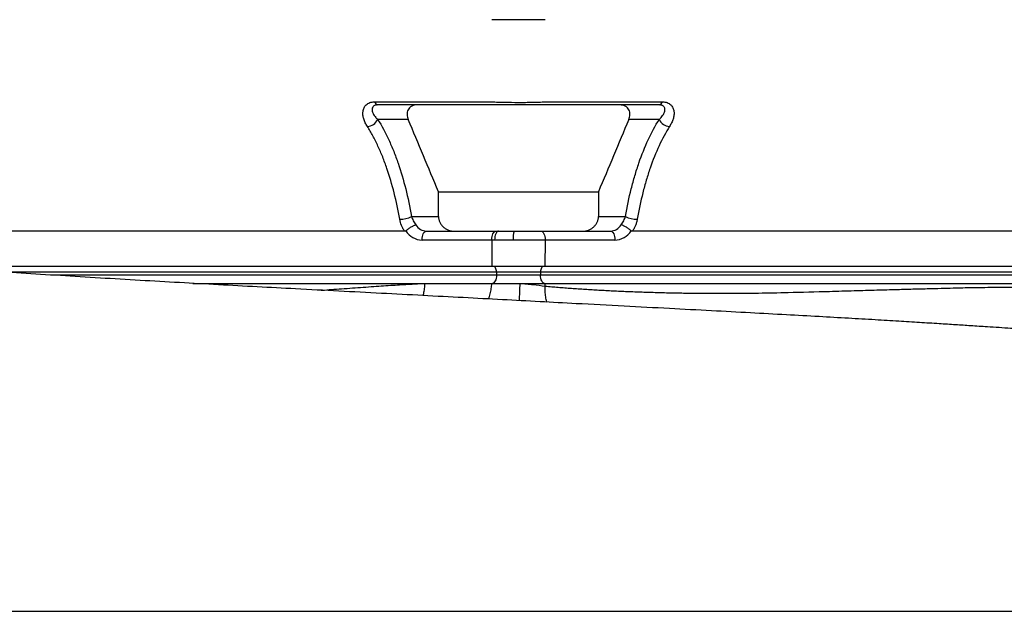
# Model space of a CAD drawing. Header units: millimetres. Extents: x 7 to 1569, y 11 to 2128.
# Tile 12 of 20: x 1018 to 1353, y 371 to 572. Entities that reach past the tile are written whole.
import ezdxf

# ---------------------------------------------------------------- set-up
doc = ezdxf.new("R2010")
doc.units = ezdxf.units.MM

msp = doc.modelspace()

# ---------------------------------------------------------------- linework, layer by layer
at = {"color": 7, "linetype": 'Continuous', "lineweight": 25}
for p, q in [((1138.6, 544.27), (1178.48, 544.27)), ((1196.76, 544.27), (1236.64, 544.27)), ((1150.07, 538.26), (1139.7, 538.26)), ((1235.54, 538.26), (1225.17, 538.26)), ((1160.39, 505.26), (1160.39, 513.66)), ((1160.39, 513.66), (1214.85, 513.66)), ((1214.85, 513.66), (1214.85, 505.26)), ((1151.19, 505.26), (1160.39, 505.26)), ((1214.85, 505.26), (1224.04, 505.26)), ((1148.83, 500.26), (1013.64, 500.26)), ((1156.27, 500.26), (1180.01, 500.26)), ((1180.01, 500.26), (1180.83, 500.26)), ((1180.83, 500.26), (1186.16, 500.26)), ((1186.16, 500.26), (1195.22, 500.26)), ((1195.22, 500.26), (1218.97, 500.26)), ((1361.59, 500.26), (1226.41, 500.26)), ((1178.51, 497.21), (1154.77, 497.21)), ((1178.51, 497.21), (1178.59, 488.26)), ((1179.49, 497.21), (1178.51, 497.21)), ((1185.87, 497.21), (1179.49, 497.21)), ((1196.72, 497.21), (1185.87, 497.21)), ((1196.72, 497.21), (1196.65, 488.26)), ((1220.47, 497.21), (1196.72, 497.21)), ((1178.59, 488.26), (984.09, 488.26)), ((1196.65, 488.26), (1178.59, 488.26)), ((1195.14, 486.33), (1180.1, 486.33)), ((1180.1, 486.33), (1180.12, 485.26)), ((1195.14, 486.33), (1195.12, 485.26)), ((1389.64, 486.33), (1195.14, 486.33)), ((1391.15, 488.26), (1196.65, 488.26)), ((1180.12, 485.26), (1028.92, 485.26)), ((1195.12, 485.26), (1180.12, 485.26)), ((1389.62, 485.26), (1195.12, 485.26)), ((1076.7, 482.46), (1155.8, 482.46)), ((1155.8, 482.46), (1178.55, 482.46)), ((1178.55, 482.46), (1188.09, 482.46)), ((1188.09, 482.46), (1196.69, 482.46)), ((1196.72, 481.53), (1196.69, 482.46)), ((1196.69, 482.46), (1391.19, 482.46))]:
    msp.add_line(p, q, dxfattribs=at)
at = {"color": 8, "linetype": 'Continuous', "lineweight": 25}
msp.add_line((1180.1, 486.33), (1012.02, 486.33), dxfattribs=at)
at = {"color": 7, "linetype": 'Continuous', "lineweight": 25, "flags": 128}
for points in [[(1154.77, 497.21), (1154.8, 497.8), (1154.88, 498.38), (1155.02, 498.9), (1155.2, 499.37), (1155.43, 499.75), (1155.69, 500.03), (1155.98, 500.21), (1156.27, 500.26)], [(1178.51, 497.21), (1178.54, 497.8), (1178.62, 498.38), (1178.76, 498.9), (1178.94, 499.37), (1179.17, 499.75), (1179.43, 500.03), (1179.72, 500.21), (1180.01, 500.26)], [(1180.83, 500.26), (1180.57, 500.21), (1180.32, 500.03), (1180.08, 499.75), (1179.88, 499.37), (1179.71, 498.9), (1179.59, 498.38), (1179.52, 497.8), (1179.49, 497.21)], [(1195.22, 500.26), (1195.52, 500.21), (1195.8, 500.03), (1196.07, 499.75), (1196.29, 499.37), (1196.48, 498.9), (1196.62, 498.38), (1196.7, 497.8), (1196.72, 497.21)], [(1218.97, 500.26), (1219.26, 500.21), (1219.55, 500.03), (1219.81, 499.75), (1220.04, 499.37), (1220.22, 498.9), (1220.36, 498.38), (1220.44, 497.8), (1220.47, 497.21)], [(1180.1, 486.33), (1180.08, 486.71), (1180.01, 487.08), (1179.92, 487.41), (1179.8, 487.7), (1179.65, 487.94), (1179.48, 488.12), (1179.29, 488.23), (1179.1, 488.26)], [(1196.14, 488.26), (1195.95, 488.23), (1195.76, 488.12), (1195.59, 487.94), (1195.44, 487.7), (1195.32, 487.41), (1195.22, 487.08), (1195.16, 486.71), (1195.14, 486.33)], [(1180.12, 485.26), (1180.09, 484.72), (1180.01, 484.19), (1179.88, 483.71), (1179.71, 483.28), (1179.5, 482.94), (1179.25, 482.68), (1178.99, 482.52), (1178.72, 482.46)], [(1196.52, 482.46), (1196.25, 482.52), (1195.98, 482.68), (1195.74, 482.94), (1195.53, 483.28), (1195.35, 483.71), (1195.23, 484.19), (1195.15, 484.72), (1195.12, 485.26)]]:
    msp.add_lwpolyline(points, dxfattribs=at)
at = {"color": 7, "linetype": 'Continuous', "lineweight": 25}
for centre, radius, start, end in [((1139.96, 544.66), 1.41, 195.8219, 260.3146), ((1235.28, 544.66), 1.41, 279.6854, 344.1781), ((1136.04, 539.92), 4.01, 271.8043, 335.6447), ((1239.19, 539.92), 4.01, 204.3553, 268.1957), ((1147.3, 512.44), 8.16, 269.1572, 298.4974), ((1227.94, 512.44), 8.16, 241.5026, 270.8428), ((1194.06, 497.98), 8.23, 163.8652, 185.3349)]:
    msp.add_arc(centre, radius, start, end, dxfattribs=at)
at = {"color": 8, "linetype": 'Continuous', "lineweight": 25}
msp.add_arc((1508.01, 465.59), 320.36, 176.9805, 178.055, dxfattribs=at)
at = {"color": 7, "linetype": 'Continuous', "lineweight": 25}
for centre, major_axis, ratio, start_param, end_param in [((1154.7, 505.21), (-0.28, 8), 0.865762, 2.187353, 3.111406), ((1156.2, 505.26), (-0.28, 4.99), 0.865352, 2.127583, 3.093407), ((1219.04, 505.26), (0.28, 4.99), 0.865352, 3.189778, 4.155602), ((1220.54, 505.21), (0.28, 8), 0.865762, 3.17178, 4.095833)]:
    msp.add_ellipse(centre, major_axis=major_axis, ratio=ratio, start_param=start_param, end_param=end_param, dxfattribs=at)
for points, knots in [([(1196.75, 572.26), (1195.98, 572.26), (1194.47, 572.26), (1192.23, 572.26), (1189.97, 572.26), (1188.42, 572.26), (1186.82, 572.26), (1185.27, 572.26), (1183.01, 572.26), (1180.77, 572.26), (1179.26, 572.26), (1178.49, 572.26)], [0.49406161, 0.49406161, 0.49406161, 0.49406161, 0.49554621, 0.49703081, 0.4985154, 0.5, 0.5, 0.5014846, 0.50296919, 0.50445379, 0.50593839, 0.50593839, 0.50593839, 0.50593839]), ([(1136.17, 535.91), (1136.04, 536.12), (1135.91, 536.33), (1135.67, 536.74), (1135.56, 536.95), (1135.25, 537.59), (1135.08, 538.02), (1134.81, 538.89), (1134.71, 539.33), (1134.62, 540.19), (1134.61, 540.62), (1134.7, 541.25), (1134.74, 541.46), (1134.86, 541.87), (1134.93, 542.06), (1135.11, 542.44), (1135.22, 542.62), (1135.47, 542.97), (1135.62, 543.13), (1135.95, 543.44), (1136.13, 543.57), (1136.53, 543.82), (1136.75, 543.92), (1137.47, 544.18), (1138, 544.27), (1138.6, 544.27)], [0, 0, 0, 0, 0.0625, 0.0625, 0.125, 0.125, 0.25, 0.25, 0.375, 0.375, 0.5, 0.5, 0.5625, 0.5625, 0.625, 0.625, 0.6875, 0.6875, 0.75, 0.75, 0.8125, 0.8125, 0.875, 0.875, 1, 1, 1, 1]), ([(1139.72, 543.26), (1139.49, 543.26), (1139.29, 543.24), (1138.92, 543.17), (1138.75, 543.11), (1138.46, 542.98), (1138.34, 542.89), (1138.13, 542.71), (1138.05, 542.61), (1137.84, 542.3), (1137.78, 542.07), (1137.74, 541.71), (1137.74, 541.58), (1137.77, 541.34), (1137.79, 541.22), (1137.87, 540.85), (1137.97, 540.6), (1138.2, 540.11), (1138.35, 539.87), (1138.67, 539.4), (1138.85, 539.16), (1139.25, 538.71), (1139.47, 538.49), (1139.7, 538.26)], [0, 0, 0, 0, 0.0625, 0.0625, 0.125, 0.125, 0.1875, 0.1875, 0.25, 0.25, 0.375, 0.375, 0.4375, 0.4375, 0.5, 0.5, 0.625, 0.625, 0.75, 0.75, 0.875, 0.875, 1, 1, 1, 1]), ([(1235.52, 543.26), (1227.64, 543.26), (1215.81, 543.26), (1203, 543.26), (1198.07, 543.26), (1196.6, 543.26), (1196.1, 543.26), (1195.12, 543.26), (1194.61, 543.26), (1193.56, 543.26), (1193.03, 543.26), (1191.95, 543.26), (1191.4, 543.26), (1190.29, 543.26), (1189.73, 543.26), (1188.59, 543.26), (1188.02, 543.26), (1186.32, 543.26), (1185.2, 543.26), (1183.53, 543.26), (1182.98, 543.26), (1181.9, 543.26), (1181.38, 543.26), (1180.61, 543.26), (1180.36, 543.26), (1179.86, 543.26), (1179.62, 543.26), (1178.88, 543.26), (1177.41, 543.26), (1172.03, 543.26), (1159.3, 543.26), (1147.55, 543.26), (1139.72, 543.26)], [0, 0, 0, 0, 0.25, 0.375, 0.40625, 0.40625, 0.421875, 0.421875, 0.4375, 0.4375, 0.453125, 0.453125, 0.46875, 0.46875, 0.484375, 0.484375, 0.5, 0.5, 0.53125, 0.53125, 0.546875, 0.546875, 0.5625, 0.5625, 0.570313, 0.570313, 0.578125, 0.578125, 0.59375, 0.625, 0.75, 1, 1, 1, 1]), ([(1153.27, 543.26), (1152.92, 543.26), (1152.56, 543.23), (1152.06, 543.12), (1151.9, 543.08), (1151.58, 542.97), (1151.43, 542.9), (1151.14, 542.75), (1151.01, 542.67), (1150.76, 542.49), (1150.64, 542.39), (1150.32, 542.07), (1150.15, 541.84), (1149.89, 541.33), (1149.8, 541.06), (1149.69, 540.52), (1149.67, 540.23), (1149.69, 539.67), (1149.73, 539.39), (1149.86, 538.82), (1149.96, 538.54), (1150.07, 538.26)], [0, 0, 0, 0, 0.125, 0.125, 0.1875, 0.1875, 0.25, 0.25, 0.3125, 0.3125, 0.375, 0.375, 0.5, 0.5, 0.625, 0.625, 0.75, 0.75, 0.875, 0.875, 1, 1, 1, 1]), ([(1178.48, 544.27), (1178.66, 544.26), (1178.83, 544.26), (1179.19, 544.24), (1179.37, 544.24), (1179.91, 544.22), (1180.28, 544.21), (1181.39, 544.18), (1182.14, 544.16), (1184.47, 544.12), (1186.03, 544.11), (1188.41, 544.11), (1189.21, 544.11), (1190.78, 544.12), (1191.56, 544.13), (1193.09, 544.16), (1193.84, 544.18), (1194.95, 544.21), (1195.32, 544.22), (1195.87, 544.24), (1196.05, 544.24), (1196.4, 544.26), (1196.58, 544.26), (1196.76, 544.27)], [0, 0, 0, 0, 0.03125, 0.03125, 0.0625, 0.0625, 0.125, 0.125, 0.25, 0.25, 0.5, 0.5, 0.625, 0.625, 0.75, 0.75, 0.875, 0.875, 0.9375, 0.9375, 0.96875, 0.96875, 1, 1, 1, 1]), ([(1225.17, 538.26), (1225.28, 538.54), (1225.37, 538.82), (1225.51, 539.39), (1225.55, 539.67), (1225.57, 540.23), (1225.55, 540.52), (1225.44, 541.06), (1225.35, 541.33), (1225.09, 541.84), (1224.92, 542.07), (1224.6, 542.39), (1224.48, 542.49), (1224.23, 542.67), (1224.1, 542.75), (1223.67, 542.97), (1223.35, 543.09), (1222.85, 543.19), (1222.67, 543.22), (1222.32, 543.26), (1222.14, 543.26), (1221.97, 543.26)], [0, 0, 0, 0, 0.125, 0.125, 0.25, 0.25, 0.375, 0.375, 0.5, 0.5, 0.625, 0.625, 0.6875, 0.6875, 0.75, 0.75, 0.875, 0.875, 0.9375, 0.9375, 1, 1, 1, 1]), ([(1235.54, 538.26), (1235.77, 538.49), (1235.98, 538.71), (1236.38, 539.16), (1236.56, 539.39), (1236.89, 539.86), (1237.03, 540.1), (1237.27, 540.59), (1237.36, 540.84), (1237.48, 541.34), (1237.5, 541.58), (1237.47, 541.94), (1237.45, 542.06), (1237.38, 542.29), (1237.33, 542.4), (1237.19, 542.61), (1237.11, 542.71), (1236.9, 542.89), (1236.78, 542.98), (1236.56, 543.08), (1236.49, 543.11), (1236.32, 543.16), (1236.23, 543.19), (1235.95, 543.24), (1235.74, 543.26), (1235.52, 543.26)], [0, 0, 0, 0, 0.125, 0.125, 0.25, 0.25, 0.375, 0.375, 0.5, 0.5, 0.625, 0.625, 0.6875, 0.6875, 0.75, 0.75, 0.8125, 0.8125, 0.875, 0.875, 0.90625, 0.90625, 0.9375, 0.9375, 1, 1, 1, 1]), ([(1236.64, 544.27), (1236.94, 544.27), (1237.22, 544.25), (1237.76, 544.16), (1238.02, 544.09), (1238.5, 543.92), (1238.71, 543.81), (1239.11, 543.57), (1239.3, 543.43), (1239.79, 542.97), (1240.04, 542.62), (1240.31, 542.05), (1240.38, 541.85), (1240.5, 541.45), (1240.54, 541.24), (1240.6, 540.82), (1240.61, 540.61), (1240.61, 540.18), (1240.6, 539.96), (1240.52, 539.3), (1240.43, 538.87), (1240.16, 538.01), (1239.98, 537.58), (1239.68, 536.95), (1239.56, 536.74), (1239.33, 536.33), (1239.2, 536.12), (1239.07, 535.91)], [0, 0, 0, 0, 0.0625, 0.0625, 0.125, 0.125, 0.1875, 0.1875, 0.25, 0.25, 0.375, 0.375, 0.4375, 0.4375, 0.5, 0.5, 0.5625, 0.5625, 0.625, 0.625, 0.75, 0.75, 0.875, 0.875, 0.9375, 0.9375, 1, 1, 1, 1]), ([(1139.7, 538.26), (1141.04, 536.14), (1142.29, 533.82), (1143.74, 530.7), (1144.02, 530.06), (1144.58, 528.77), (1144.85, 528.11), (1145.65, 526.11), (1146.16, 524.74), (1147.6, 520.55), (1148.45, 517.64), (1149.97, 511.62), (1150.63, 508.49), (1151.19, 505.26)], [0, 0, 0, 0, 0.25, 0.25, 0.3125, 0.3125, 0.375, 0.375, 0.5, 0.5, 0.75, 0.75, 1, 1, 1, 1]), ([(1224.04, 505.26), (1224.61, 508.49), (1225.27, 511.62), (1226.42, 516.17), (1226.82, 517.67), (1227.69, 520.6), (1228.15, 522.04), (1229.6, 526.25), (1230.66, 528.89), (1232.96, 533.84), (1234.2, 536.14), (1235.54, 538.26)], [0, 0, 0, 0, 0.25, 0.25, 0.375, 0.375, 0.5, 0.5, 0.75, 0.75, 1, 1, 1, 1]), ([(1147.18, 504.28), (1146.64, 507.37), (1146.01, 510.36), (1144.56, 516.13), (1143.74, 518.91), (1142.36, 522.92), (1141.88, 524.23), (1141.12, 526.15), (1140.85, 526.79), (1140.32, 528.03), (1140.05, 528.64), (1139.21, 530.44), (1138.63, 531.6), (1137.43, 533.83), (1136.81, 534.89), (1136.17, 535.91)], [0, 0, 0, 0, 0.25, 0.25, 0.5, 0.5, 0.625, 0.625, 0.6875, 0.6875, 0.75, 0.75, 0.875, 0.875, 1, 1, 1, 1]), ([(1239.07, 535.91), (1237.78, 533.88), (1236.59, 531.67), (1234.4, 526.94), (1233.39, 524.41), (1232, 520.39), (1231.56, 519), (1230.73, 516.19), (1230.33, 514.75), (1229.23, 510.37), (1228.6, 507.37), (1228.06, 504.28)], [0, 0, 0, 0, 0.25, 0.25, 0.5, 0.5, 0.625, 0.625, 0.75, 0.75, 1, 1, 1, 1]), ([(1148.83, 500.26), (1148.62, 500.57), (1148.43, 500.88), (1148.07, 501.54), (1147.92, 501.87), (1147.5, 502.89), (1147.3, 503.57), (1147.18, 504.28)], [0, 0, 0, 0, 0.25, 0.25, 0.5, 0.5, 1, 1, 1, 1]), ([(1151.19, 505.26), (1151.33, 504.77), (1151.52, 504.28), (1151.9, 503.56), (1152.04, 503.32), (1152.34, 502.86), (1152.5, 502.64), (1152.68, 502.42)], [0, 0, 0, 0, 0.5, 0.5, 0.75, 0.75, 1, 1, 1, 1]), ([(1160.39, 505.26), (1160.39, 504.92), (1160.43, 504.58), (1160.57, 503.92), (1160.69, 503.59), (1160.97, 502.97), (1161.15, 502.68), (1161.56, 502.13), (1161.79, 501.88), (1162.3, 501.43), (1162.58, 501.22), (1163.17, 500.88), (1163.47, 500.73), (1164.11, 500.5), (1164.44, 500.41), (1165.11, 500.29), (1165.45, 500.26), (1165.79, 500.26)], [0, 0, 0, 0, 0.125, 0.125, 0.25, 0.25, 0.375, 0.375, 0.5, 0.5, 0.625, 0.625, 0.75, 0.75, 0.875, 0.875, 1, 1, 1, 1]), ([(1209.45, 500.26), (1209.79, 500.26), (1210.13, 500.29), (1210.79, 500.41), (1211.12, 500.5), (1211.77, 500.73), (1212.07, 500.88), (1212.51, 501.14), (1212.65, 501.23), (1212.93, 501.43), (1213.06, 501.54), (1213.44, 501.88), (1213.67, 502.13), (1213.98, 502.53), (1214.08, 502.67), (1214.25, 502.97), (1214.33, 503.12), (1214.55, 503.58), (1214.66, 503.91), (1214.81, 504.57), (1214.85, 504.92), (1214.85, 505.26)], [0, 0, 0, 0, 0.125, 0.125, 0.25, 0.25, 0.375, 0.375, 0.4375, 0.4375, 0.5, 0.5, 0.625, 0.625, 0.6875, 0.6875, 0.75, 0.75, 0.875, 0.875, 1, 1, 1, 1]), ([(1222.56, 502.42), (1222.74, 502.64), (1222.9, 502.86), (1223.2, 503.32), (1223.34, 503.56), (1223.59, 504.04), (1223.7, 504.28), (1223.89, 504.77), (1223.98, 505.02), (1224.04, 505.26)], [0, 0, 0, 0, 0.25, 0.25, 0.5, 0.5, 0.75, 0.75, 1, 1, 1, 1]), ([(1228.06, 504.28), (1228, 503.93), (1227.92, 503.58), (1227.72, 502.88), (1227.59, 502.53), (1227.32, 501.86), (1227.16, 501.53), (1226.81, 500.88), (1226.62, 500.57), (1226.41, 500.26)], [0, 0, 0, 0, 0.25, 0.25, 0.5, 0.5, 0.75, 0.75, 1, 1, 1, 1]), ([(1149.22, 500.39), (1149.36, 500.5), (1149.51, 500.62), (1149.81, 500.85), (1149.97, 500.96), (1150.3, 501.19), (1150.46, 501.29), (1150.79, 501.5), (1150.96, 501.61), (1151.28, 501.79), (1151.44, 501.88), (1151.74, 502.04), (1151.88, 502.11), (1152.14, 502.23), (1152.27, 502.29), (1152.44, 502.35), (1152.49, 502.37), (1152.59, 502.4), (1152.64, 502.41), (1152.68, 502.42)], [0, 0, 0, 0, 0.125, 0.125, 0.25, 0.25, 0.375, 0.375, 0.5, 0.5, 0.625, 0.625, 0.75, 0.75, 0.875, 0.875, 0.9375, 0.9375, 1, 1, 1, 1]), ([(1226.02, 500.39), (1225.88, 500.5), (1225.73, 500.62), (1225.43, 500.85), (1225.26, 500.96), (1224.94, 501.19), (1224.77, 501.29), (1224.44, 501.5), (1224.28, 501.61), (1223.96, 501.79), (1223.8, 501.88), (1223.5, 502.04), (1223.36, 502.11), (1223.09, 502.23), (1222.97, 502.29), (1222.8, 502.35), (1222.75, 502.37), (1222.65, 502.4), (1222.6, 502.41), (1222.56, 502.42)], [0, 0, 0, 0, 0.125, 0.125, 0.25, 0.25, 0.375, 0.375, 0.5, 0.5, 0.625, 0.625, 0.75, 0.75, 0.875, 0.875, 0.9375, 0.9375, 1, 1, 1, 1]), ([(1565.09, 370.78), (1565.09, 370.8), (1565.01, 371.61), (1564.78, 373.33), (1564.39, 375.91), (1563.66, 379.86), (1562.52, 384.69), (1560.87, 390.02), (1559.23, 394.42), (1557.62, 398.19), (1555.99, 401.59), (1554.13, 405.11), (1552.07, 408.64), (1549.85, 412.06), (1547.88, 414.86), (1546.07, 417.26), (1544.65, 419.06), (1543.56, 420.41), (1542.36, 421.81), (1541.18, 423.12), (1539.68, 424.72), (1537.85, 426.56), (1535.82, 428.48), (1534.03, 430.08), (1532.3, 431.56), (1530.32, 433.18), (1527.83, 435.09), (1524.58, 437.39), (1520.48, 440.05), (1516.58, 442.27), (1513.27, 443.98), (1510.76, 445.2), (1507.97, 446.45), (1505.13, 447.63), (1502.15, 448.78), (1499, 449.88), (1495.81, 450.89), (1492.69, 451.8), (1489.95, 452.53), (1487.71, 453.08), (1485.45, 453.61), (1482.8, 454.19), (1479.84, 454.79), (1477.14, 455.3), (1474.89, 455.7), (1473.02, 456.03), (1471.26, 456.32), (1469.54, 456.6), (1467.72, 456.88), (1465.64, 457.19), (1462.47, 457.66), (1458.48, 458.2), (1453.96, 458.78), (1449.99, 459.27), (1446.43, 459.68), (1443.16, 460.05), (1440.13, 460.38), (1437.41, 460.67), (1434.78, 460.94), (1432.04, 461.21), (1428.85, 461.52), (1425.05, 461.88), (1420.57, 462.28), (1415.48, 462.72), (1409.76, 463.19), (1403.48, 463.69), (1396.82, 464.2), (1390.08, 464.7), (1382.33, 465.26), (1373.68, 465.87), (1364.28, 466.51), (1355.57, 467.1), (1348.11, 467.59), (1341.83, 467.99), (1336.36, 468.35), (1330.56, 468.71), (1324.12, 469.12), (1316.87, 469.56), (1308.84, 470.05), (1299.8, 470.58), (1289.71, 471.15), (1278.57, 471.76), (1266.35, 472.42), (1253.07, 473.13), (1238.74, 473.88), (1223.37, 474.7), (1208.66, 475.47), (1194.8, 476.21), (1181.96, 476.89), (1168.65, 477.6), (1154.89, 478.32), (1140.74, 479.07), (1126.27, 479.82), (1112.18, 480.55), (1098.52, 481.27), (1085.32, 481.98), (1072.02, 482.72), (1058.58, 483.48), (1045.03, 484.28), (1031.5, 485.1), (1018.21, 485.93), (1009.85, 486.47), (1005.69, 486.74)], [0, 0, 0, 0, 0.000077, 0.003318, 0.007063, 0.010744, 0.019708, 0.027361, 0.033654, 0.039231, 0.044406, 0.049174, 0.055563, 0.061056, 0.065716, 0.069664, 0.073942, 0.077937, 0.081679, 0.085172, 0.088422, 0.094121, 0.098968, 0.101965, 0.10482, 0.108545, 0.113304, 0.119105, 0.126962, 0.136153, 0.140198, 0.144452, 0.149165, 0.154933, 0.161879, 0.168995, 0.17708, 0.185063, 0.1919, 0.197615, 0.202784, 0.211637, 0.221114, 0.229804, 0.235806, 0.241343, 0.246576, 0.251509, 0.256494, 0.262535, 0.269692, 0.283605, 0.295607, 0.305563, 0.314275, 0.322161, 0.329232, 0.335509, 0.34098, 0.346999, 0.354227, 0.362666, 0.372316, 0.383183, 0.394547, 0.406999, 0.419922, 0.432267, 0.444012, 0.461438, 0.477322, 0.491683, 0.504536, 0.513584, 0.521725, 0.530462, 0.540765, 0.551489, 0.563507, 0.576822, 0.591438, 0.60736, 0.624583, 0.643098, 0.662882, 0.683937, 0.70628, 0.723038, 0.740465, 0.758546, 0.777272, 0.796657, 0.816718, 0.837438, 0.856068, 0.875118, 0.894638, 0.914726, 0.935497, 0.956896, 0.978542, 1, 1, 1, 1]), ([(1188.09, 482.46), (1188.85, 482.4), (1189.61, 482.34), (1190.73, 482.23), (1191.11, 482.19), (1191.85, 482.12), (1192.21, 482.08), (1194.02, 481.88), (1195.4, 481.71), (1196.72, 481.53)], [0, 0, 0, 0, 0.25, 0.25, 0.375, 0.375, 0.5, 0.5, 1, 1, 1, 1]), ([(1196.72, 481.53), (1197.45, 481.46), (1198.93, 481.33), (1201.17, 481.14), (1203.42, 480.96), (1205.7, 480.79), (1208, 480.63), (1210.32, 480.48), (1212.67, 480.33), (1215.03, 480.19), (1217.42, 480.06), (1219.84, 479.94), (1222.27, 479.82), (1224.73, 479.72), (1227.21, 479.62), (1229.71, 479.53), (1232.24, 479.45), (1234.79, 479.37), (1237.36, 479.3), (1239.95, 479.25), (1242.56, 479.2), (1248.33, 479.1), (1257.27, 479.04), (1268.69, 479.13), (1280.79, 479.39), (1291.66, 479.69), (1301.74, 479.98), (1309.41, 480.2), (1316.33, 480.39), (1322.48, 480.56), (1327.87, 480.7), (1332.49, 480.82), (1336.35, 480.92), (1339.45, 480.99), (1342.73, 481.06), (1346.41, 481.11), (1350.7, 481.15), (1354.86, 481.17), (1358.91, 481.16), (1362.84, 481.12), (1366.77, 481.06), (1370.74, 480.96), (1374.8, 480.83), (1378.88, 480.67), (1382.99, 480.47), (1387.11, 480.24), (1389.87, 480.07), (1391.26, 479.98)], [0, 0, 0, 0, 0.011364, 0.022842, 0.034434, 0.046141, 0.057961, 0.069895, 0.081945, 0.094109, 0.106387, 0.118781, 0.13129, 0.143914, 0.156653, 0.169508, 0.182478, 0.195565, 0.208767, 0.222085, 0.235519, 0.249069, 0.311, 0.373322, 0.425069, 0.497685, 0.5411, 0.58059, 0.616156, 0.647797, 0.675514, 0.699306, 0.719174, 0.735117, 0.747136, 0.769788, 0.791823, 0.813242, 0.834046, 0.854235, 0.87381, 0.894551, 0.915407, 0.936378, 0.957467, 0.978674, 1, 1, 1, 1])]:
    msp.add_open_spline(points, degree=3, knots=knots, dxfattribs=at)
for points in [[(1160.39, 513.66), (1156.93, 521.84), (1153.5, 530.04), (1150.07, 538.26)], [(1225.17, 538.26), (1221.74, 530.04), (1218.3, 521.84), (1214.85, 513.66)], [(1149.22, 500.39), (1149.1, 500.3), (1148.97, 500.26), (1148.83, 500.26)], [(1226.41, 500.26), (1226.27, 500.26), (1226.13, 500.3), (1226.02, 500.39)]]:
    msp.add_open_spline(points, degree=3, dxfattribs=at)
at = {"color": 8, "linetype": 'Continuous', "lineweight": 25}
for points, knots in [([(1120.46, 480.12), (1120.55, 480.13), (1121.7, 480.21), (1124, 480.38), (1127.45, 480.63), (1132.27, 480.98), (1138.13, 481.4), (1144.67, 481.84), (1150.49, 482.2), (1154.11, 482.38), (1155.8, 482.46)], [0, 0, 0, 0, 0.007596, 0.097371, 0.195048, 0.30063, 0.506813, 0.692099, 0.856493, 1, 1, 1, 1]), ([(1155.11, 478.31), (1155.19, 478.54), (1155.44, 479.29), (1155.69, 480.7), (1155.77, 481.89), (1155.8, 482.46)], [0, 0, 0, 0, 0.1848, 0.604996, 1, 1, 1, 1]), ([(1177.39, 477.13), (1177.4, 477.15), (1177.65, 477.65), (1178, 478.85), (1178.39, 480.62), (1178.5, 481.86), (1178.55, 482.46)], [0, 0, 0, 0, 0.016151, 0.359346, 0.68893, 1, 1, 1, 1]), ([(1197.34, 476.07), (1197.32, 476.11), (1197.12, 476.64), (1196.9, 477.88), (1196.69, 479.68), (1196.71, 480.92), (1196.72, 481.53)], [0, 0, 0, 0, 0.026175, 0.365806, 0.692027, 1, 1, 1, 1]), ([(925.78, 370.84), (931.74, 370.84), (943.66, 370.84), (962.21, 370.84), (981.11, 370.83), (1000.46, 370.83), (1020.28, 370.83), (1040.46, 370.83), (1060.96, 370.83), (1081.72, 370.83), (1102.76, 370.83), (1124.02, 370.83), (1145.43, 370.82), (1166.9, 370.82), (1188.38, 370.82), (1209.79, 370.82), (1231.09, 370.82), (1252.22, 370.82), (1273.11, 370.81), (1293.7, 370.81), (1313.94, 370.81), (1333.78, 370.81), (1353.15, 370.81), (1372, 370.81), (1390.27, 370.8), (1407.88, 370.8), (1424.8, 370.8), (1440.94, 370.8), (1456.24, 370.79), (1470.65, 370.79), (1484.16, 370.79), (1496.77, 370.78), (1508.44, 370.78), (1519.1, 370.78), (1528.72, 370.77), (1537.25, 370.77), (1544.69, 370.77), (1551.01, 370.77), (1556.15, 370.77), (1560.06, 370.77), (1562.87, 370.77), (1564.45, 370.77), (1565.16, 370.77), (1565.03, 370.77), (1565, 370.77)], [0, 0, 0, 0, 0.0245109, 0.0489879, 0.073473, 0.0979863, 0.1223514, 0.1465977, 0.1708101, 0.195052, 0.2193766, 0.2438281, 0.2682563, 0.2926695, 0.3171329, 0.3415722, 0.3659883, 0.3904451, 0.4148922, 0.4393045, 0.463754, 0.488207, 0.5126201, 0.5370608, 0.5615211, 0.5859352, 0.6103708, 0.6348003, 0.6590691, 0.6832402, 0.707386, 0.7315803, 0.7559012, 0.780347, 0.8046503, 0.8288442, 0.8530005, 0.8771938, 0.9015067, 0.9259748, 0.9503311, 0.9745843, 0.9947587, 1, 1, 1, 1])]:
    msp.add_open_spline(points, degree=3, knots=knots, dxfattribs=at)

doc.saveas('drawing.dxf')
